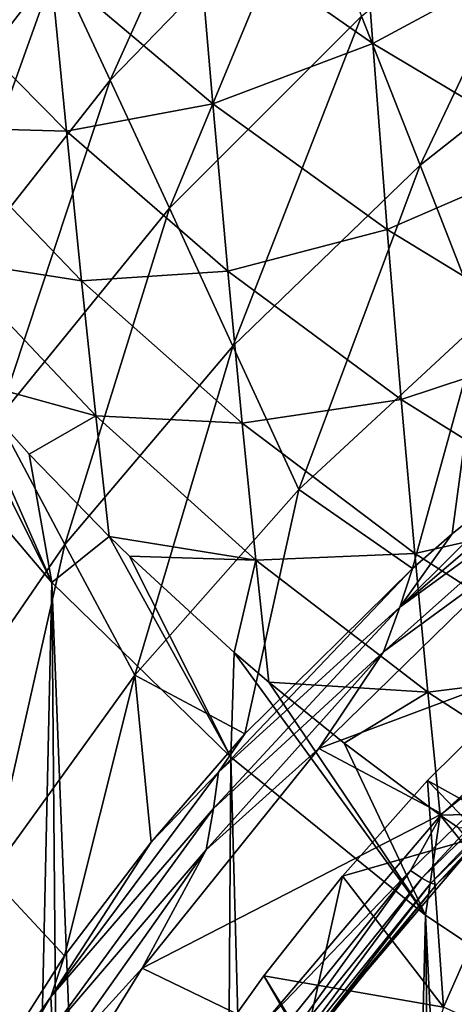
# Model space of a CAD drawing. Header units: metres. Extents: x -25 to 70, y -236 to 25.
# Tile 88 of 256: x -11.5 to -9.08, y -212.25 to -206.78. Entities that reach past the tile are written whole.
import ezdxf

# ---------------------------------------------------------------- set-up
doc = ezdxf.new("R2010")
doc.units = ezdxf.units.M
doc.layers.add('solid_10481002', color=7, linetype='CONTINUOUS')

msp = doc.modelspace()

# ---------------------------------------------------------------- linework, layer by layer
at = {"layer": 'solid_10481002'}
for points in [[(-10.996547, -207.11792, 230.855331), (-11.294339, -206.477066, 231.748901), (-10.180696, -205.306229, 231.410202)], [(-9.903476, -205.993713, 230.520325), (-10.996547, -207.11792, 230.855331), (-10.180696, -205.306229, 231.410202)], [(-9.534702, -206.915344, 339.602692), (-9.617808, -205.793442, 341.466766), (-10.511943, -206.232025, 339.122223)], [(-8.571648, -206.396713, 341.943085), (-9.617808, -205.793442, 341.466766), (-9.534702, -206.915344, 339.602692)], [(-9.27123, -207.59024, 229.059326), (-9.597623, -206.762161, 229.734665), (-8.425545, -205.808548, 229.445679)], [(-8.133391, -206.69371, 228.791077), (-9.27123, -207.59024, 229.059326), (-8.425545, -205.808548, 229.445679)], [(-11.294339, -206.477066, 231.748901), (-12.277567, -207.757874, 232.117767), (-11.553375, -205.919769, 232.718506)], [(-10.666278, -207.830429, 230.056976), (-10.996547, -207.11792, 230.855331), (-9.903476, -205.993713, 230.520325)], [(-9.597623, -206.762161, 229.734665), (-10.666278, -207.830429, 230.056976), (-9.903476, -205.993713, 230.520325)], [(-10.425262, -207.2491, 337.207916), (-10.511943, -206.232025, 339.122223), (-11.328615, -206.487823, 336.734772)], [(-9.534702, -206.915344, 339.602692), (-10.511943, -206.232025, 339.122223), (-10.425262, -207.2491, 337.207916)], [(-8.495465, -207.53299, 340.040955), (-8.571648, -206.396713, 341.943085), (-9.534702, -206.915344, 339.602692)], [(-11.966912, -208.348465, 231.220337), (-12.277567, -207.757874, 232.117767), (-11.294339, -206.477066, 231.748901)], [(-10.996547, -207.11792, 230.855331), (-11.966912, -208.348465, 231.220337), (-11.294339, -206.477066, 231.748901)], [(-11.239827, -207.402267, 334.781128), (-11.328615, -206.487823, 336.734772), (-12.064708, -206.566269, 334.326508)], [(-10.425262, -207.2491, 337.207916), (-11.328615, -206.487823, 336.734772), (-11.239827, -207.402267, 334.781128)], [(-11.239827, -207.402267, 334.781128), (-12.064708, -206.566269, 334.326508), (-11.976007, -207.381668, 332.345673)], [(-8.133391, -206.69371, 228.791077), (-8.93292, -208.455063, 228.49765), (-9.27123, -207.59024, 229.059326)], [(-10.312773, -208.595596, 229.358841), (-10.666278, -207.830429, 230.056976), (-9.597623, -206.762161, 229.734665)], [(-9.27123, -207.59024, 229.059326), (-10.312773, -208.595596, 229.358841), (-9.597623, -206.762161, 229.734665)], [(-9.454264, -207.947983, 337.64566), (-9.534702, -206.915344, 339.602692), (-10.425262, -207.2491, 337.207916)], [(-8.495465, -207.53299, 340.040955), (-9.534702, -206.915344, 339.602692), (-9.454264, -207.947983, 337.64566)], [(-11.620162, -209.0009, 230.40834), (-11.966912, -208.348465, 231.220337), (-10.996547, -207.11792, 230.855331)], [(-10.666278, -207.830429, 230.056976), (-11.620162, -209.0009, 230.40834), (-10.996547, -207.11792, 230.855331)], [(-10.342031, -208.179672, 335.206512), (-10.425262, -207.2491, 337.207916), (-11.239827, -207.402267, 334.781128)], [(-9.454264, -207.947983, 337.64566), (-10.425262, -207.2491, 337.207916), (-10.342031, -208.179672, 335.206512)], [(-11.15543, -208.233688, 332.747162), (-11.976007, -207.381668, 332.345673), (-11.893722, -208.118698, 330.292328)], [(-11.15543, -208.233688, 332.747162), (-11.239827, -207.402267, 334.781128), (-11.976007, -207.381668, 332.345673)], [(-10.342031, -208.179672, 335.206512), (-11.239827, -207.402267, 334.781128), (-11.15543, -208.233688, 332.747162)], [(-8.421127, -208.578476, 338.044373), (-8.495465, -207.53299, 340.040955), (-9.454264, -207.947983, 337.64566)], [(-9.27123, -207.59024, 229.059326), (-9.945834, -209.393051, 228.763199), (-10.312773, -208.595596, 229.358841)], [(-9.27123, -207.59024, 229.059326), (-8.93292, -208.455063, 228.49765), (-9.945834, -209.393051, 228.763199)], [(-11.247418, -209.698807, 229.68573), (-11.620162, -209.0009, 230.40834), (-10.666278, -207.830429, 230.056976)], [(-10.312773, -208.595596, 229.358841), (-11.247418, -209.698807, 229.68573), (-10.666278, -207.830429, 230.056976)], [(-9.376483, -208.892212, 335.599396), (-9.454264, -207.947983, 337.64566), (-10.342031, -208.179672, 335.206512)], [(-8.421127, -208.578476, 338.044373), (-9.454264, -207.947983, 337.64566), (-9.376483, -208.892212, 335.599396)], [(-11.075765, -208.983688, 330.63739), (-11.893722, -208.118698, 330.292328), (-11.817839, -208.780579, 328.171936)], [(-11.075765, -208.983688, 330.63739), (-11.15543, -208.233688, 332.747162), (-11.893722, -208.118698, 330.292328)], [(-10.262141, -209.024796, 333.122101), (-10.342031, -208.179672, 335.206512), (-11.15543, -208.233688, 332.747162)], [(-9.376483, -208.892212, 335.599396), (-10.342031, -208.179672, 335.206512), (-10.262141, -209.024796, 333.122101)], [(-10.262141, -209.024796, 333.122101), (-11.15543, -208.233688, 332.747162), (-11.075765, -208.983688, 330.63739)], [(-9.945834, -209.393051, 228.763199), (-8.93292, -208.455063, 228.49765), (-9.314117, -209.831375, 228.246185)], [(-8.93292, -208.455063, 228.49765), (-9.092737, -209.638321, 228.193161), (-9.314117, -209.831375, 228.246185)], [(-8.93292, -208.455063, 228.49765), (-8.464322, -209.134171, 228.054932), (-9.092737, -209.638321, 228.193161)], [(-11.976011, -208.594254, 328.111298), (-12.234289, -208.832962, 325.762115), (-11.319674, -209.909027, 326.030396)], [(-11.817839, -208.780579, 328.171936), (-11.976011, -208.594254, 328.111298), (-11.319674, -209.909027, 326.030396)], [(-10.312773, -208.595596, 229.358841), (-10.859367, -210.424606, 229.053894), (-11.247418, -209.698807, 229.68573)], [(-10.312773, -208.595596, 229.358841), (-9.945834, -209.393051, 228.763199), (-10.859367, -210.424606, 229.053894)], [(-8.348838, -209.53392, 335.956635), (-8.421127, -208.578476, 338.044373), (-9.376483, -208.892212, 335.599396)], [(-11.445822, -209.195984, 328.307098), (-11.817839, -208.780579, 328.171936), (-11.319674, -209.909027, 326.030396)], [(-11.075765, -208.983688, 330.63739), (-11.817839, -208.780579, 328.171936), (-11.445822, -209.195984, 328.307098)], [(-11.775147, -230.39563, 241.699173), (-11.319674, -209.909027, 326.030396), (-12.234289, -208.832962, 325.762115)], [(-9.301355, -209.748871, 333.467651), (-9.376483, -208.892212, 335.599396), (-10.262141, -209.024796, 333.122101)], [(-8.348838, -209.53392, 335.956635), (-9.376483, -208.892212, 335.599396), (-9.301355, -209.748871, 333.467651)], [(-11.247418, -209.698807, 229.68573), (-12.066646, -210.887619, 230.035751), (-11.620162, -209.0009, 230.40834)], [(-11.075765, -208.983688, 330.63739), (-11.445822, -209.195984, 328.307098), (-11.001116, -209.65448, 328.456299)], [(-10.185837, -209.785736, 330.958618), (-11.075765, -208.983688, 330.63739), (-11.001116, -209.65448, 328.456299)], [(-10.185837, -209.785736, 330.958618), (-10.262141, -209.024796, 333.122101), (-11.075765, -208.983688, 330.63739)], [(-9.301355, -209.748871, 333.467651), (-10.262141, -209.024796, 333.122101), (-10.185837, -209.785736, 330.958618)], [(-9.384466, -210.046509, 228.234863), (-8.219822, -209.050903, 227.986664), (-8.364944, -209.307922, 228.011337)], [(-8.464322, -209.134171, 228.054932), (-8.219822, -209.050903, 227.986664), (-9.384466, -210.046509, 228.234863)], [(-8.464322, -209.134171, 228.054932), (-9.384466, -210.046509, 228.234863), (-9.092737, -209.638321, 228.193161)], [(-11.001116, -209.65448, 328.456299), (-11.445822, -209.195984, 328.307098), (-11.319674, -209.909027, 326.030396)], [(-9.475134, -210.294418, 228.257278), (-8.364944, -209.307922, 228.011337), (-8.713702, -209.739426, 228.106277)], [(-9.384466, -210.046509, 228.234863), (-8.364944, -209.307922, 228.011337), (-9.475134, -210.294418, 228.257278)], [(-10.859367, -210.424606, 229.053894), (-9.945834, -209.393051, 228.763199), (-10.246937, -210.749954, 228.499039)], [(-9.945834, -209.393051, 228.763199), (-9.314117, -209.831375, 228.246185), (-10.246937, -210.749954, 228.499039)], [(-8.278798, -210.40007, 333.781067), (-8.348838, -209.53392, 335.956635), (-9.301355, -209.748871, 333.467651)], [(-11.001116, -209.65448, 328.456299), (-11.319674, -209.909027, 326.030396), (-10.32458, -210.880234, 326.272522)], [(-10.889199, -209.763885, 328.491913), (-11.001116, -209.65448, 328.456299), (-10.32458, -210.880234, 326.272522)], [(-10.185837, -209.785736, 330.958618), (-11.001116, -209.65448, 328.456299), (-10.889199, -209.763885, 328.491913)], [(-9.092737, -209.638321, 228.193161), (-9.384466, -210.046509, 228.234863), (-9.314117, -209.831375, 228.246185)], [(-11.247418, -209.698807, 229.68573), (-11.665177, -211.538956, 229.366257), (-12.066646, -210.887619, 230.035751)], [(-11.247418, -209.698807, 229.68573), (-10.859367, -210.424606, 229.053894), (-11.665177, -211.538956, 229.366257)], [(-10.305272, -210.299454, 328.666199), (-10.889199, -209.763885, 328.491913), (-10.32458, -210.880234, 326.272522)], [(-10.185837, -209.785736, 330.958618), (-10.889199, -209.763885, 328.491913), (-10.305272, -210.299454, 328.666199)], [(-9.229132, -210.518951, 331.253632), (-9.301355, -209.748871, 333.467651), (-10.185837, -209.785736, 330.958618)], [(-8.000686, -210.147141, 228.207947), (-9.835642, -210.831558, 228.37854), (-8.713702, -209.739426, 228.106277)], [(-9.475134, -210.294418, 228.257278), (-8.713702, -209.739426, 228.106277), (-9.835642, -210.831558, 228.37854)], [(-8.278798, -210.40007, 333.781067), (-9.301355, -209.748871, 333.467651), (-9.229132, -210.518951, 331.253632)], [(-10.185837, -209.785736, 330.958618), (-10.305272, -210.299454, 328.666199), (-10.113069, -210.46376, 328.719666)], [(-9.229132, -210.518951, 331.253632), (-10.185837, -209.785736, 330.958618), (-10.113069, -210.46376, 328.719666)], [(-9.314117, -209.831375, 228.246185), (-9.384466, -210.046509, 228.234863), (-10.392911, -210.964371, 228.528809)], [(-10.246937, -210.749954, 228.499039), (-9.314117, -209.831375, 228.246185), (-10.392911, -210.964371, 228.528809)], [(-11.775147, -230.39563, 241.699173), (-11.136295, -231.098892, 241.874512), (-11.319674, -209.909027, 326.030396)], [(-10.460126, -231.754837, 242.038025), (-10.32458, -210.880234, 326.272522), (-11.319674, -209.909027, 326.030396)], [(-11.136295, -231.098892, 241.874512), (-10.460126, -231.754837, 242.038025), (-11.319674, -209.909027, 326.030396)], [(-10.421256, -211.165466, 228.513824), (-9.384466, -210.046509, 228.234863), (-9.475134, -210.294418, 228.257278)], [(-10.392911, -210.964371, 228.528809), (-9.384466, -210.046509, 228.234863), (-10.421256, -211.165466, 228.513824)], [(-8.000686, -210.147141, 228.207947), (-9.14964, -211.19426, 228.468994), (-9.835642, -210.831558, 228.37854)], [(-8.260945, -210.477753, 228.305954), (-9.14964, -211.19426, 228.468994), (-8.000686, -210.147141, 228.207947)], [(-10.461989, -211.395767, 228.531845), (-9.475134, -210.294418, 228.257278), (-9.835642, -210.831558, 228.37854)], [(-10.421256, -211.165466, 228.513824), (-9.475134, -210.294418, 228.257278), (-10.461989, -211.395767, 228.531845)], [(-10.305272, -210.299454, 328.666199), (-10.32458, -210.880234, 326.272522), (-9.241827, -211.757874, 326.491302)], [(-10.113069, -210.46376, 328.719666), (-10.305272, -210.299454, 328.666199), (-9.241827, -211.757874, 326.491302)], [(-11.665177, -211.538956, 229.366257), (-10.859367, -210.424606, 229.053894), (-11.24956, -211.983643, 228.839188)], [(-10.859367, -210.424606, 229.053894), (-10.768161, -211.352722, 228.665268), (-11.24956, -211.983643, 228.839188)], [(-10.859367, -210.424606, 229.053894), (-10.246937, -210.749954, 228.499039), (-10.768161, -211.352722, 228.665268)], [(-8.211343, -211.177628, 331.520203), (-8.278798, -210.40007, 333.781067), (-9.229132, -210.518951, 331.253632)], [(-9.694697, -210.802811, 328.830017), (-10.113069, -210.46376, 328.719666), (-9.241827, -211.757874, 326.491302)], [(-9.229132, -210.518951, 331.253632), (-10.113069, -210.46376, 328.719666), (-9.694697, -210.802811, 328.830017)], [(-8.260945, -210.477753, 228.305954), (-9.324673, -211.509888, 228.563293), (-9.14964, -211.19426, 228.468994)], [(-9.261986, -211.553467, 228.618057), (-9.324673, -211.509888, 228.563293), (-8.260945, -210.477753, 228.305954)], [(-9.261986, -211.553467, 228.618057), (-8.260945, -210.477753, 228.305954), (-8.205409, -210.528275, 228.362442)], [(-9.229132, -210.518951, 331.253632), (-9.694697, -210.802811, 328.830017), (-9.159353, -211.202438, 328.960083)], [(-9.261986, -211.553467, 228.618057), (-8.205409, -210.528275, 228.362442), (-9.212234, -211.58017, 228.693146)], [(-8.722446, -210.507675, 231.175873), (-9.229946, -211.010803, 231.419067), (-8.929914, -211.319733, 228.810028)], [(-8.711588, -211.2995, 231.156158), (-9.229946, -211.010803, 231.419067), (-8.722446, -210.507675, 231.175873)], [(-8.211343, -211.177628, 331.520203), (-9.229132, -210.518951, 331.253632), (-9.159353, -211.202438, 328.960083)], [(-8.205409, -210.528275, 228.362442), (-8.161332, -210.560486, 228.438904), (-9.212234, -211.58017, 228.693146)], [(-9.212234, -211.58017, 228.693146), (-8.161332, -210.560486, 228.438904), (-9.180295, -211.587372, 228.781204)], [(-8.161332, -210.560486, 228.438904), (-8.133038, -210.571228, 228.527863), (-9.180295, -211.587372, 228.781204)], [(-9.180295, -211.587372, 228.781204), (-8.133038, -210.571228, 228.527863), (-8.929914, -211.319733, 228.810028)], [(-10.768161, -211.352722, 228.665268), (-10.246937, -210.749954, 228.499039), (-10.392911, -210.964371, 228.528809)], [(-9.159353, -211.202438, 328.960083), (-9.694697, -210.802811, 328.830017), (-9.241827, -211.757874, 326.491302)], [(-9.14964, -211.19426, 228.468994), (-10.817165, -212.051804, 228.682755), (-9.835642, -210.831558, 228.37854)], [(-10.461989, -211.395767, 228.531845), (-9.835642, -210.831558, 228.37854), (-10.817165, -212.051804, 228.682755)], [(-10.460126, -231.754837, 242.038025), (-9.742725, -232.368683, 242.191055), (-10.32458, -210.880234, 326.272522)], [(-9.742725, -232.368683, 242.191055), (-9.241827, -211.757874, 326.491302), (-10.32458, -210.880234, 326.272522)], [(-10.392911, -210.964371, 228.528809), (-10.421256, -211.165466, 228.513824), (-11.326278, -212.211746, 228.839798)], [(-10.768161, -211.352722, 228.665268), (-10.392911, -210.964371, 228.528809), (-11.326278, -212.211746, 228.839798)], [(-9.229946, -211.010803, 231.419067), (-9.70341, -211.540726, 231.679413), (-8.929914, -211.319733, 228.810028)], [(-9.141034, -212.268524, 231.397766), (-9.70341, -211.540726, 231.679413), (-9.229946, -211.010803, 231.419067)], [(-8.711588, -211.2995, 231.156158), (-9.141034, -212.268524, 231.397766), (-9.229946, -211.010803, 231.419067)], [(-11.326278, -212.211746, 228.839798), (-10.421256, -211.165466, 228.513824), (-11.317289, -212.391891, 228.81958)], [(-11.317289, -212.391891, 228.81958), (-10.421256, -211.165466, 228.513824), (-10.461989, -211.395767, 228.531845)], [(-8.211343, -211.177628, 331.520203), (-9.159353, -211.202438, 328.960083), (-9.058499, -211.273727, 328.983276)], [(-9.14964, -211.19426, 228.468994), (-10.154234, -212.372864, 228.762817), (-10.817165, -212.051804, 228.682755)], [(-9.324673, -211.509888, 228.563293), (-10.154234, -212.372864, 228.762817), (-9.14964, -211.19426, 228.468994)], [(-9.159353, -211.202438, 328.960083), (-9.241827, -211.757874, 326.491302), (-8.077446, -212.536407, 326.685394)], [(-9.058499, -211.273727, 328.983276), (-9.159353, -211.202438, 328.960083), (-8.077446, -212.536407, 326.685394)], [(-8.711588, -211.2995, 231.156158), (-8.105581, -212.735016, 230.993301), (-9.141034, -212.268524, 231.397766)], [(-10.768161, -211.352722, 228.665268), (-11.326278, -212.211746, 228.839798), (-11.24956, -211.983643, 228.839188)], [(-9.70341, -211.540726, 231.679413), (-9.910506, -212.469864, 229.096786), (-8.929914, -211.319733, 228.810028)], [(-9.180295, -211.587372, 228.781204), (-8.929914, -211.319733, 228.810028), (-9.910506, -212.469864, 229.096786)], [(-11.317289, -212.391891, 228.81958), (-10.461989, -211.395767, 228.531845), (-11.31391, -212.597046, 228.831329)], [(-11.31391, -212.597046, 228.831329), (-10.461989, -211.395767, 228.531845), (-10.817165, -212.051804, 228.682755)], [(-9.324673, -211.509888, 228.563293), (-10.252427, -212.658905, 228.849777), (-10.154234, -212.372864, 228.762817)], [(-10.183503, -212.694763, 228.902603), (-10.252427, -212.658905, 228.849777), (-9.324673, -211.509888, 228.563293)], [(-10.183503, -212.694763, 228.902603), (-9.324673, -211.509888, 228.563293), (-9.261986, -211.553467, 228.618057)], [(-11.665177, -211.538956, 229.366257), (-11.24956, -211.983643, 228.839188), (-11.985879, -213.138733, 229.156647)], [(-10.183503, -212.694763, 228.902603), (-9.261986, -211.553467, 228.618057), (-10.1288, -212.715332, 228.976166)], [(-9.70341, -211.540726, 231.679413), (-10.141042, -212.095367, 231.956635), (-9.910506, -212.469864, 229.096786)], [(-9.141034, -212.268524, 231.397766), (-10.141042, -212.095367, 231.956635), (-9.70341, -211.540726, 231.679413)], [(-9.261986, -211.553467, 228.618057), (-9.212234, -211.58017, 228.693146), (-10.1288, -212.715332, 228.976166)], [(-10.1288, -212.715332, 228.976166), (-9.212234, -211.58017, 228.693146), (-10.093684, -212.718597, 229.063263)], [(-9.212234, -211.58017, 228.693146), (-9.180295, -211.587372, 228.781204), (-10.093684, -212.718597, 229.063263)], [(-10.093684, -212.718597, 229.063263), (-9.180295, -211.587372, 228.781204), (-9.910506, -212.469864, 229.096786)], [(-9.742725, -232.368683, 242.191055), (-8.985071, -232.939255, 242.333298), (-9.241827, -211.757874, 326.491302)], [(-8.192473, -233.462189, 242.463654), (-8.077446, -212.536407, 326.685394), (-9.241827, -211.757874, 326.491302)], [(-8.985071, -232.939255, 242.333298), (-8.192473, -233.462189, 242.463654), (-9.241827, -211.757874, 326.491302)], [(-11.326278, -212.211746, 228.839798), (-11.985879, -213.138733, 229.156647), (-11.24956, -211.983643, 228.839188)], [(-8.885605, -212.943954, 228.775299), (-9.24279, -213.052795, 230.375153), (-8.39324, -211.994858, 230.111374)], [(-9.068924, -213.149918, 230.399368), (-8.39324, -211.994858, 230.111374), (-9.24279, -213.052795, 230.375153)], [(-10.154234, -212.372864, 228.762817), (-11.643631, -213.38385, 229.014847), (-10.817165, -212.051804, 228.682755)], [(-11.31391, -212.597046, 228.831329), (-10.817165, -212.051804, 228.682755), (-11.643631, -213.38385, 229.014847)], [(-10.141042, -212.095367, 231.956635), (-10.326769, -212.35379, 232.087479), (-9.910506, -212.469864, 229.096786)], [(-9.456416, -213.277985, 231.64946), (-10.326769, -212.35379, 232.087479), (-10.141042, -212.095367, 231.956635)], [(-9.141034, -212.268524, 231.397766), (-9.456416, -213.277985, 231.64946), (-10.141042, -212.095367, 231.956635)], [(-11.326278, -212.211746, 228.839798), (-11.317289, -212.391891, 228.81958), (-12.102427, -213.55513, 229.174713)], [(-11.326278, -212.211746, 228.839798), (-12.102427, -213.55513, 229.174713), (-11.985879, -213.138733, 229.156647)]]:
    msp.add_3dface(points, dxfattribs=at)

doc.saveas('drawing.dxf')
